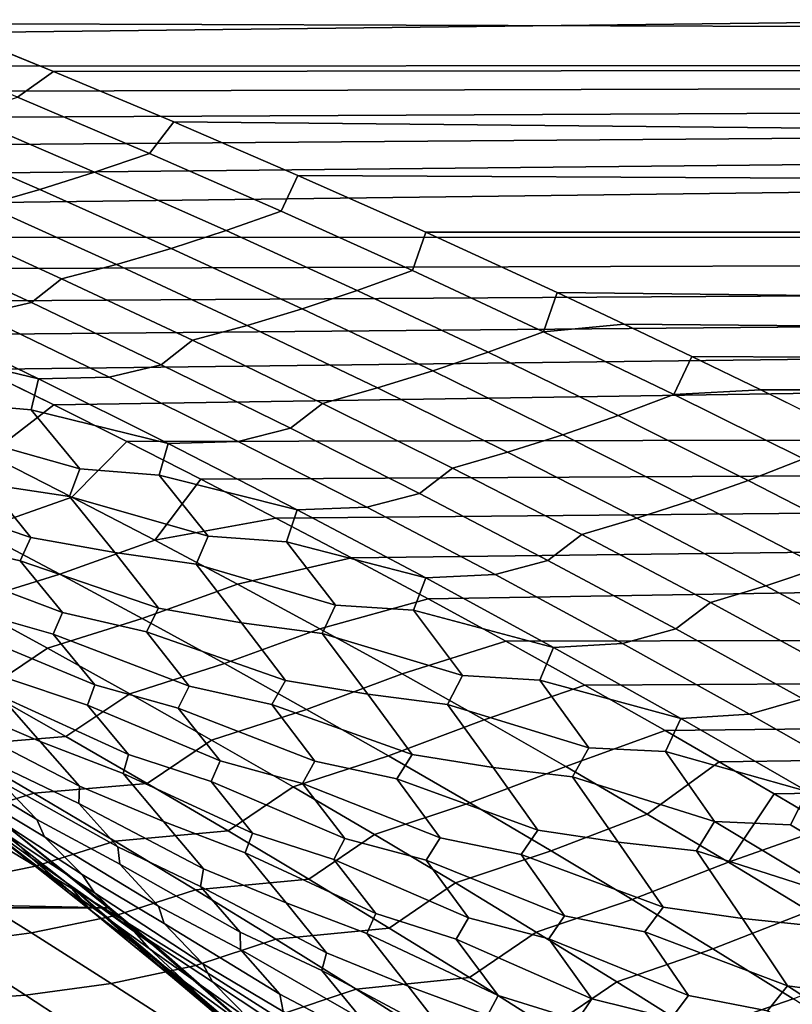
# Model space of a CAD drawing. Header units: metres. Extents: x -29 to 117, y -464 to 29.
# Tile 224 of 256: x 18.13 to 20.62, y 21.96 to 25.13. Entities that reach past the tile are written whole.
import ezdxf

# ---------------------------------------------------------------- set-up
doc = ezdxf.new("R2010")
doc.units = ezdxf.units.M
doc.layers.add('solid_24_501_056_XXX', color=7, linetype='CONTINUOUS')

msp = doc.modelspace()

# ---------------------------------------------------------------- linework, layer by layer
at = {"layer": 'solid_24_501_056_XXX'}
for points in [[(15.452981, 25.138714, 64.330658), (15.65083, 25.058046, 64.493774), (54.700001, 25.514399, 63.533234)], [(15.851177, 24.975187, 64.658592), (54.700001, 25.001925, 64.605705), (54.700001, 25.514399, 63.533234), (15.65083, 25.058046, 64.493774)], [(17.497597, 25.257584, 39.9147), (17.143003, 25.393959, 40.203949), (54.700001, 25.514399, 40.466766), (54.700001, 25.001925, 39.394295)], [(17.863119, 25.112967, 39.616989), (17.497597, 25.257584, 39.9147), (54.700001, 25.001925, 39.394295)], [(18.124485, 24.876471, 39.141613), (17.698368, 25.052034, 39.48708), (17.863119, 25.112967, 39.616989), (18.240049, 24.959383, 39.310272)], [(18.240049, 24.959383, 39.310272), (17.863119, 25.112967, 39.616989), (54.700001, 25.001925, 39.394295)], [(15.851177, 24.975187, 64.658592), (16.05414, 24.889996, 64.825294), (54.700001, 25.001925, 64.605705)], [(16.05414, 24.889996, 64.825294), (16.259838, 24.802319, 64.994034), (54.700001, 25.001925, 64.605705)], [(16.259838, 24.802319, 64.994034), (16.468388, 24.712, 65.164993), (54.700001, 25.001925, 64.605705)], [(16.468388, 24.712, 65.164993), (16.679907, 24.618874, 65.338333), (54.700001, 25.001925, 64.605705)], [(16.679907, 24.618874, 65.338333), (16.894476, 24.522814, 65.51413), (54.700001, 25.001925, 64.605705)], [(17.111801, 24.424105, 65.691719), (54.700001, 24.444395, 65.655457), (54.700001, 25.001925, 64.605705), (16.894476, 24.522814, 65.51413)], [(18.628004, 24.796877, 38.995583), (18.240049, 24.959383, 39.310272), (54.700001, 25.001925, 39.394295), (54.700001, 24.444395, 38.344543)], [(18.549522, 24.695675, 38.797737), (18.124485, 24.876471, 39.141613), (18.240049, 24.959383, 39.310272), (18.628004, 24.796877, 38.995583)], [(18.124485, 24.876471, 39.141613), (18.549522, 24.695675, 38.797737), (18.372736, 24.634642, 38.663017), (17.948088, 24.817102, 39.005638)], [(17.948088, 24.817102, 39.005638), (18.372736, 24.634642, 38.663017), (18.19619, 24.579161, 38.5256), (17.771933, 24.763323, 38.86705)], [(18.973381, 24.509613, 38.455471), (18.549522, 24.695675, 38.797737), (18.628004, 24.796877, 38.995583), (19.0273, 24.624624, 38.672291)], [(19.0273, 24.624624, 38.672291), (18.628004, 24.796877, 38.995583), (54.700001, 24.444395, 38.344543)], [(17.771933, 24.763323, 38.86705), (18.19619, 24.579161, 38.5256), (18.020018, 24.529274, 38.385586), (17.596148, 24.715174, 38.725945)], [(18.549522, 24.695675, 38.797737), (18.973381, 24.509613, 38.455471), (18.796177, 24.446949, 38.322052), (18.372736, 24.634642, 38.663017)], [(18.372736, 24.634642, 38.663017), (18.796177, 24.446949, 38.322052), (18.619215, 24.389801, 38.185863), (18.19619, 24.579161, 38.5256)], [(19.395966, 24.318253, 38.114822), (18.973381, 24.509613, 38.455471), (19.0273, 24.624624, 38.672291), (19.438404, 24.441566, 38.339481)], [(19.438404, 24.441566, 38.339481), (19.0273, 24.624624, 38.672291), (54.700001, 24.444395, 38.344543)], [(18.19619, 24.579161, 38.5256), (18.619215, 24.389801, 38.185863), (18.442625, 24.338209, 38.046997), (18.020018, 24.529274, 38.385586)], [(18.020018, 24.529274, 38.385586), (18.442625, 24.338209, 38.046997), (18.266533, 24.29221, 37.905556), (17.844337, 24.485018, 38.24308)], [(18.973381, 24.509613, 38.455471), (19.395966, 24.318253, 38.114822), (19.218315, 24.253994, 37.982761), (18.796177, 24.446949, 38.322052)], [(17.844337, 24.485018, 38.24308), (18.266533, 24.29221, 37.905556), (18.16927, 24.215124, 37.699329), (17.749863, 24.409689, 38.033821)], [(17.111801, 24.424105, 65.691719), (17.331863, 24.322691, 65.871078), (54.700001, 24.444395, 65.655457)], [(17.331863, 24.322691, 65.871078), (17.554764, 24.218386, 66.052391), (54.700001, 24.444395, 65.655457)], [(17.554764, 24.218386, 66.052391), (17.780596, 24.110994, 66.23587), (54.700001, 24.444395, 65.655457)], [(17.780596, 24.110994, 66.23587), (18.009459, 24.000311, 66.421692), (54.700001, 24.444395, 65.655457)], [(18.009459, 24.000311, 66.421692), (18.241447, 23.886126, 66.610031), (54.700001, 24.444395, 65.655457)], [(18.476662, 23.768221, 66.801071), (54.700001, 23.842815, 66.680603), (54.700001, 24.444395, 65.655457), (18.241447, 23.886126, 66.610031)], [(18.796177, 24.446949, 38.322052), (19.218315, 24.253994, 37.982761), (19.040911, 24.195211, 37.847851), (18.619215, 24.389801, 38.185863)], [(19.817177, 24.12155, 37.775833), (19.395966, 24.318253, 38.114822), (19.438404, 24.441566, 38.339481), (19.861113, 24.247597, 37.99807)], [(19.861113, 24.247597, 37.99807), (19.438404, 24.441566, 38.339481), (54.700001, 24.444395, 38.344543), (54.700001, 23.842815, 37.319397)], [(17.749863, 24.409689, 38.033821), (18.16927, 24.215124, 37.699329), (18.001995, 24.176498, 37.547237), (17.583231, 24.372854, 37.880619)], [(18.619215, 24.389801, 38.185863), (19.040911, 24.195211, 37.847851), (18.863878, 24.141947, 37.710182), (18.442625, 24.338209, 38.046997)], [(18.442625, 24.338209, 38.046997), (18.863878, 24.141947, 37.710182), (18.687344, 24.09424, 37.569866), (18.266533, 24.29221, 37.905556)], [(19.395966, 24.318253, 38.114822), (19.817177, 24.12155, 37.775833), (19.639057, 24.055735, 37.64518), (19.218315, 24.253994, 37.982761)], [(18.266533, 24.29221, 37.905556), (18.687344, 24.09424, 37.569866), (18.587265, 24.015471, 37.366703), (18.16927, 24.215124, 37.699329)], [(19.218315, 24.253994, 37.982761), (19.639057, 24.055735, 37.64518), (19.461184, 23.995356, 37.511597), (19.040911, 24.195211, 37.847851)], [(19.817177, 24.12155, 37.775833), (19.861113, 24.247597, 37.99807), (20.076813, 24.146385, 37.824242)], [(20.076813, 24.146385, 37.824242), (19.861113, 24.247597, 37.99807), (54.700001, 23.842815, 37.319397)], [(18.16927, 24.215124, 37.699329), (18.587265, 24.015471, 37.366703), (18.419321, 23.975086, 37.215771), (18.001995, 24.176498, 37.547237)], [(19.040911, 24.195211, 37.847851), (19.461184, 23.995356, 37.511597), (19.283682, 23.940453, 37.375183), (18.863878, 24.141947, 37.710182)], [(17.773888, 24.173077, 37.441883), (18.192429, 23.969803, 37.10989), (17.754993, 24.074739, 37.169167)], [(18.419321, 23.975086, 37.215771), (18.192429, 23.969803, 37.10989), (17.773888, 24.173077, 37.441883), (18.001995, 24.176498, 37.547237)], [(18.863878, 24.141947, 37.710182), (19.283682, 23.940453, 37.375183), (19.106682, 23.891069, 37.236034), (18.687344, 24.09424, 37.569866)], [(19.817177, 24.12155, 37.775833), (20.236925, 23.919462, 37.438545), (20.05831, 23.852129, 37.309349), (19.639057, 24.055735, 37.64518)], [(20.236925, 23.919462, 37.438545), (19.817177, 24.12155, 37.775833), (20.076813, 24.146385, 37.824242), (20.295509, 24.042116, 37.648113)], [(20.295509, 24.042116, 37.648113), (20.076813, 24.146385, 37.824242), (54.700001, 23.842815, 37.319397)], [(18.687344, 24.09424, 37.569866), (19.106682, 23.891069, 37.236034), (19.003757, 23.810696, 37.03598), (18.587265, 24.015471, 37.366703)], [(18.192429, 23.969803, 37.10989), (18.16839, 23.869848, 36.841999), (17.911375, 23.892414, 36.757145), (17.754993, 24.074739, 37.169167)], [(19.639057, 24.055735, 37.64518), (20.05831, 23.852129, 37.309349), (19.87994, 23.79019, 37.177147), (19.461184, 23.995356, 37.511597)], [(20.236925, 23.919462, 37.438545), (20.295509, 24.042116, 37.648113), (20.517279, 23.93461, 37.469536)], [(20.517279, 23.93461, 37.469536), (20.295509, 24.042116, 37.648113), (54.700001, 23.842815, 37.319397)], [(18.032284, 23.725685, 66.886757), (18.241447, 23.886126, 66.610031), (18.009459, 24.000311, 66.421692), (17.764318, 23.860022, 66.670486)], [(18.587265, 24.015471, 37.366703), (19.003757, 23.810696, 37.03598), (18.835119, 23.768587, 36.886261), (18.419321, 23.975086, 37.215771)], [(19.461184, 23.995356, 37.511597), (19.87994, 23.79019, 37.177147), (19.701946, 23.733686, 37.042034), (19.283682, 23.940453, 37.375183)], [(18.192429, 23.969803, 37.10989), (18.609421, 23.761438, 36.779907), (18.16839, 23.869848, 36.841999)], [(18.835119, 23.768587, 36.886261), (18.609421, 23.761438, 36.779907), (18.192429, 23.969803, 37.10989), (18.419321, 23.975086, 37.215771)], [(19.283682, 23.940453, 37.375183), (19.701946, 23.733686, 37.042034), (19.524452, 23.682661, 36.90411), (19.106682, 23.891069, 37.236034)], [(20.655113, 23.711946, 37.103004), (20.236925, 23.919462, 37.438545), (20.517279, 23.93461, 37.469536), (20.742193, 23.823673, 37.288353)], [(20.742193, 23.823673, 37.288353), (20.517279, 23.93461, 37.469536), (54.700001, 23.842815, 37.319397)], [(20.236925, 23.919462, 37.438545), (20.655113, 23.711946, 37.103004), (20.475979, 23.643135, 36.975315), (20.05831, 23.852129, 37.309349)], [(18.16839, 23.869848, 36.841999), (18.325415, 23.680534, 36.430515), (17.88311, 23.80509, 36.490646), (17.911375, 23.892414, 36.757145)], [(18.299633, 23.589106, 67.102242), (18.476662, 23.768221, 66.801071), (18.241447, 23.886126, 66.610031), (18.032284, 23.725685, 66.886757)], [(18.609421, 23.761438, 36.779907), (18.58021, 23.659985, 36.516869), (18.325415, 23.680534, 36.430515), (18.16839, 23.869848, 36.841999)], [(19.106682, 23.891069, 37.236034), (19.524452, 23.682661, 36.90411), (19.418661, 23.600761, 36.707203), (19.003757, 23.810696, 37.03598)], [(18.476662, 23.768221, 66.801071), (18.715015, 23.646585, 66.994629), (54.700001, 23.842815, 66.680603)], [(18.715015, 23.646585, 66.994629), (18.955971, 23.521799, 67.189636), (54.700001, 23.842815, 66.680603)], [(18.955971, 23.521799, 67.189636), (19.199743, 23.393576, 67.386375), (54.700001, 23.842815, 66.680603)], [(19.199743, 23.393576, 67.386375), (19.44663, 23.261524, 67.585297), (54.700001, 23.842815, 66.680603)], [(19.69693, 23.125229, 67.786827), (54.700001, 23.198271, 67.679291), (54.700001, 23.842815, 66.680603), (19.44663, 23.261524, 67.585297)], [(20.05831, 23.852129, 37.309349), (20.475979, 23.643135, 36.975315), (20.297089, 23.579674, 36.844543), (19.87994, 23.79019, 37.177147)], [(18.325415, 23.680534, 36.430515), (18.29217, 23.591713, 36.16856), (18.02742, 23.630981, 36.087822), (17.88311, 23.80509, 36.490646)], [(19.003757, 23.810696, 37.03598), (19.418661, 23.600761, 36.707203), (19.249304, 23.556967, 36.558743), (18.835119, 23.768587, 36.886261)], [(18.566338, 23.450274, 67.316917), (18.715015, 23.646585, 66.994629), (18.476662, 23.768221, 66.801071), (18.299633, 23.589106, 67.102242)], [(19.249304, 23.556967, 36.558743), (19.024771, 23.547951, 36.451981), (18.609421, 23.761438, 36.779907), (18.835119, 23.768587, 36.886261)], [(19.87994, 23.79019, 37.177147), (20.297089, 23.579674, 36.844543), (20.118578, 23.521606, 36.710785), (19.701946, 23.733686, 37.042034)], [(18.609421, 23.761438, 36.779907), (19.024771, 23.547951, 36.451981), (18.58021, 23.659985, 36.516869)], [(18.299633, 23.589106, 67.102242), (18.032284, 23.725685, 66.886757), (17.727823, 23.619726, 67.108681), (17.99464, 23.481478, 67.322624)], [(19.701946, 23.733686, 37.042034), (20.118578, 23.521606, 36.710785), (19.940567, 23.468977, 36.574135), (19.524452, 23.682661, 36.90411)], [(20.655113, 23.711946, 37.103004), (21.071651, 23.498959, 36.769253), (20.891972, 23.428713, 36.64312), (20.475979, 23.643135, 36.975315)], [(18.02742, 23.630981, 36.087822), (18.167362, 23.459061, 35.688553), (17.725534, 23.60854, 35.745354), (17.754433, 23.681786, 36.012764)], [(18.58021, 23.659985, 36.516869), (18.737766, 23.463629, 36.10603), (18.29217, 23.591713, 36.16856), (18.325415, 23.680534, 36.430515)], [(19.524452, 23.682661, 36.90411), (19.940567, 23.468977, 36.574135), (19.831882, 23.385633, 36.380413), (19.418661, 23.600761, 36.707203)], [(18.566338, 23.450274, 67.316917), (18.955971, 23.521799, 67.189636), (18.715015, 23.646585, 66.994629)], [(19.024771, 23.547951, 36.451981), (18.990366, 23.445116, 36.193821), (18.737766, 23.463629, 36.10603), (18.58021, 23.659985, 36.516869)], [(20.475979, 23.643135, 36.975315), (20.891972, 23.428713, 36.64312), (20.712538, 23.36377, 36.513828), (20.297089, 23.579674, 36.844543)], [(18.29217, 23.591713, 36.16856), (18.437393, 23.410519, 35.765945), (18.167362, 23.459061, 35.688553), (18.02742, 23.630981, 36.087822)], [(18.167362, 23.459061, 35.688553), (18.133463, 23.384396, 35.425495), (17.860188, 23.448967, 35.349571), (17.725534, 23.60854, 35.745354)], [(18.566338, 23.450274, 67.316917), (18.299633, 23.589106, 67.102242), (17.99464, 23.481478, 67.322624), (18.260794, 23.341005, 67.535728)], [(18.737766, 23.463629, 36.10603), (18.699522, 23.373423, 35.848644), (18.437393, 23.410519, 35.765945), (18.29217, 23.591713, 36.16856)], [(19.418661, 23.600761, 36.707203), (19.831882, 23.385633, 36.380413), (19.661783, 23.340189, 36.233257), (19.249304, 23.556967, 36.558743)], [(20.297089, 23.579674, 36.844543), (20.712538, 23.36377, 36.513828), (20.533484, 23.304178, 36.381474), (20.118578, 23.521606, 36.710785)], [(19.024771, 23.547951, 36.451981), (19.438391, 23.329308, 36.126148), (18.990366, 23.445116, 36.193821)], [(19.661783, 23.340189, 36.233257), (19.438391, 23.329308, 36.126148), (19.024771, 23.547951, 36.451981), (19.249304, 23.556967, 36.558743)], [(18.566338, 23.450274, 67.316917), (18.832369, 23.309174, 67.530792), (19.199743, 23.393576, 67.386375), (18.955971, 23.521799, 67.189636)], [(20.118578, 23.521606, 36.710785), (20.533484, 23.304178, 36.381474), (20.354933, 23.249981, 36.246147), (19.940567, 23.468977, 36.574135)], [(18.260794, 23.341005, 67.535728), (17.99464, 23.481478, 67.322624), (17.690886, 23.389402, 67.551605), (17.956488, 23.247211, 67.763275)], [(18.437393, 23.410519, 35.765945), (18.578442, 23.231323, 35.366688), (18.133463, 23.384396, 35.425495), (18.167362, 23.459061, 35.688553)], [(18.990366, 23.445116, 36.193821), (19.14834, 23.241669, 35.783733), (18.699522, 23.373423, 35.848644), (18.737766, 23.463629, 36.10603)], [(19.940567, 23.468977, 36.574135), (20.354933, 23.249981, 36.246147), (20.243334, 23.165276, 36.055645), (19.831882, 23.385633, 36.380413)], [(18.133463, 23.384396, 35.425495), (18.269423, 23.217489, 35.029438), (17.835657, 23.380638, 35.078659), (17.860188, 23.448967, 35.349571)], [(18.832369, 23.309174, 67.530792), (18.566338, 23.450274, 67.316917), (18.260794, 23.341005, 67.535728), (18.526253, 23.198299, 67.747986)], [(19.438391, 23.329308, 36.126148), (19.398773, 23.225216, 35.87289), (19.14834, 23.241669, 35.783733), (18.990366, 23.445116, 36.193821)], [(18.699522, 23.373423, 35.848644), (18.845547, 23.18508, 35.446346), (18.578442, 23.231323, 35.366688), (18.437393, 23.410519, 35.765945)], [(18.832369, 23.309174, 67.530792), (19.097698, 23.165798, 67.743835), (19.44663, 23.261524, 67.585297), (19.199743, 23.393576, 67.386375)], [(18.269423, 23.217489, 35.029438), (18.239674, 23.147886, 34.762924), (17.968063, 23.225504, 34.685169), (17.835657, 23.380638, 35.078659)], [(18.578442, 23.231323, 35.366688), (18.539528, 23.155348, 35.108002), (18.269423, 23.217489, 35.029438), (18.133463, 23.384396, 35.425495)], [(19.14834, 23.241669, 35.783733), (19.10508, 23.15019, 35.530933), (18.845547, 23.18508, 35.446346), (18.699522, 23.373423, 35.848644)], [(19.831882, 23.385633, 36.380413), (20.243334, 23.165276, 36.055645), (20.072468, 23.118223, 35.909851), (19.661783, 23.340189, 36.233257)], [(20.712538, 23.36377, 36.513828), (21.126194, 23.142435, 36.185047), (20.946571, 23.08136, 36.054146), (20.533484, 23.304178, 36.381474)], [(18.526253, 23.198299, 67.747986), (18.260794, 23.341005, 67.535728), (17.956488, 23.247211, 67.763275), (18.221378, 23.102814, 67.97406)], [(19.438391, 23.329308, 36.126148), (19.850191, 23.105476, 35.802452), (19.398773, 23.225216, 35.87289)], [(20.072468, 23.118223, 35.909851), (19.850191, 23.105476, 35.802452), (19.438391, 23.329308, 36.126148), (19.661783, 23.340189, 36.233257)], [(19.097698, 23.165798, 67.743835), (18.832369, 23.309174, 67.530792), (18.526253, 23.198299, 67.747986), (18.790993, 23.053345, 67.959381)], [(20.533484, 23.304178, 36.381474), (20.946571, 23.08136, 36.054146), (20.767456, 23.025635, 35.920193), (20.354933, 23.249981, 36.246147)], [(19.097698, 23.165798, 67.743835), (19.362301, 23.020132, 67.956055), (19.69693, 23.125229, 67.786827), (19.44663, 23.261524, 67.585297)], [(18.018276, 22.966995, 68.287621), (18.221378, 23.102814, 67.97406), (17.956488, 23.247211, 67.763275), (17.755335, 23.113384, 68.079384)], [(18.845547, 23.18508, 35.446346), (18.987583, 22.998543, 35.047215), (18.539528, 23.155348, 35.108002), (18.578442, 23.231323, 35.366688)], [(19.398773, 23.225216, 35.87289), (19.557053, 23.014622, 35.463657), (19.10508, 23.15019, 35.530933), (19.14834, 23.241669, 35.783733)], [(20.354933, 23.249981, 36.246147), (20.767456, 23.025635, 35.920193), (20.652925, 22.939655, 35.732948), (20.243334, 23.165276, 36.055645)], [(18.239674, 23.147886, 34.762924), (18.373444, 22.985283, 34.369015), (17.94977, 23.160984, 34.409756), (17.968063, 23.225504, 34.685169)], [(18.790993, 23.053345, 67.959381), (18.526253, 23.198299, 67.747986), (18.221378, 23.102814, 67.97406), (18.485531, 22.9562, 68.183952)], [(18.539528, 23.155348, 35.108002), (18.67668, 22.981035, 34.711784), (18.239674, 23.147886, 34.762924), (18.269423, 23.217489, 35.029438)], [(19.850191, 23.105476, 35.802452), (19.805346, 23.00025, 35.554111), (19.557053, 23.014622, 35.463657), (19.398773, 23.225216, 35.87289)], [(19.69693, 23.125229, 67.786827), (19.950935, 22.984259, 67.991371), (54.700001, 23.198271, 67.679291)], [(19.950935, 22.984259, 67.991371), (20.208948, 22.838167, 68.199326), (54.700001, 23.198271, 67.679291)], [(20.208948, 22.838167, 68.199326), (20.383327, 22.737696, 68.34005), (54.700001, 23.198271, 67.679291)], [(20.383327, 22.737696, 68.34005), (20.559736, 22.6346, 68.482567), (54.700001, 23.198271, 67.679291)], [(20.559736, 22.6346, 68.482567), (20.738693, 22.528807, 68.626869), (54.700001, 23.198271, 67.679291)], [(19.362301, 23.020132, 67.956055), (19.097698, 23.165798, 67.743835), (18.790993, 23.053345, 67.959381), (19.054983, 22.906136, 68.169914)], [(19.10508, 23.15019, 35.530933), (19.251793, 22.954641, 35.129059), (18.987583, 22.998543, 35.047215), (18.845547, 23.18508, 35.446346)], [(20.243334, 23.165276, 36.055645), (20.652925, 22.939655, 35.732948), (20.481268, 22.891035, 35.588558), (20.072468, 23.118223, 35.909851)], [(18.373444, 22.985283, 34.369015), (18.349655, 22.919662, 34.098103), (18.080374, 23.010254, 34.018566), (17.94977, 23.160984, 34.409756)], [(18.67668, 22.981035, 34.711784), (18.641701, 22.910275, 34.449688), (18.373444, 22.985283, 34.369015), (18.239674, 23.147886, 34.762924)], [(18.987583, 22.998543, 35.047215), (18.94364, 22.921371, 34.792915), (18.67668, 22.981035, 34.711784), (18.539528, 23.155348, 35.108002)], [(19.557053, 23.014622, 35.463657), (19.508759, 22.921991, 35.215462), (19.251793, 22.954641, 35.129059), (19.10508, 23.15019, 35.530933)], [(18.280455, 22.818434, 68.494934), (18.485531, 22.9562, 68.183952), (18.221378, 23.102814, 67.97406), (18.018276, 22.966995, 68.287621)], [(19.362301, 23.020132, 67.956055), (19.626143, 22.872166, 68.167427), (19.950935, 22.984259, 67.991371), (19.69693, 23.125229, 67.786827)], [(19.850191, 23.105476, 35.802452), (20.26008, 22.876423, 35.480934), (19.805346, 23.00025, 35.554111)], [(20.481268, 22.891035, 35.588558), (20.26008, 22.876423, 35.480934), (19.850191, 23.105476, 35.802452), (20.072468, 23.118223, 35.909851)], [(18.359173, 22.259451, 29.449526), (18.286116, 22.345129, 27.139278), (17.336634, 23.089563, 27.139278), (18.112242, 22.456606, 29.780212)], [(18.595812, 22.122517, 20), (17.649778, 22.88439, 20), (17.336634, 23.089563, 27.139278), (18.286116, 22.345129, 27.139278)], [(18.068741, 22.949169, 33.738785), (18.197506, 22.803085, 33.350281), (17.923267, 22.919613, 33.276318), (17.798183, 23.055872, 33.66148)], [(19.054983, 22.906136, 68.169914), (18.790993, 23.053345, 67.959381), (18.485531, 22.9562, 68.183952), (18.748915, 22.807358, 68.392937)], [(18.42173, 22.267677, -99.5), (-18.42173, 22.267677, -99.5), (-17.472929, 23.019703, -99.5)], [(18.42173, 22.267677, -99.5), (-17.472929, 23.019703, -99.5), (17.472929, 23.019703, -99.5)], [(17.472929, 23.019703, -99.5), (17.649778, 22.88439, 20), (18.595812, 22.122517, 20), (18.42173, 22.267677, -99.5)], [(18.349655, 22.919662, 34.098103), (18.481686, 22.761312, 33.706337), (18.068741, 22.949169, 33.738785), (18.080374, 23.010254, 34.018566)], [(19.626143, 22.872166, 68.167427), (19.362301, 23.020132, 67.956055), (19.054983, 22.906136, 68.169914), (19.318197, 22.756655, 68.379562)], [(19.805346, 23.00025, 35.554111), (19.96381, 22.782459, 35.145844), (19.508759, 22.921991, 35.215462), (19.557053, 23.014622, 35.463657)], [(18.641701, 22.910275, 34.449688), (18.776714, 22.740126, 34.055473), (18.349655, 22.919662, 34.098103), (18.373444, 22.985283, 34.369015)], [(18.94364, 22.921371, 34.792915), (19.081865, 22.739582, 34.396652), (18.641701, 22.910275, 34.449688), (18.67668, 22.981035, 34.711784)], [(19.251793, 22.954641, 35.129059), (19.394699, 22.760695, 34.730167), (18.94364, 22.921371, 34.792915), (18.987583, 22.998543, 35.047215)], [(19.626143, 22.872166, 68.167427), (19.8892, 22.721884, 68.377945), (20.208948, 22.838167, 68.199326), (19.950935, 22.984259, 67.991371)], [(20.26008, 22.876423, 35.480934), (20.209991, 22.770191, 35.23753), (19.96381, 22.782459, 35.145844), (19.805346, 23.00025, 35.554111)], [(17.652281, 22.939278, 68.478096), (17.914787, 22.789038, 68.68499), (18.280455, 22.818434, 68.494934), (18.018276, 22.966995, 68.287621)], [(18.481686, 22.761312, 33.706337), (18.464273, 22.699326, 33.43116), (18.197506, 22.803085, 33.350281), (18.068741, 22.949169, 33.738785)], [(18.541842, 22.667688, 68.701302), (18.748915, 22.807358, 68.392937), (18.485531, 22.9562, 68.183952), (18.280455, 22.818434, 68.494934)], [(19.508759, 22.921991, 35.215462), (19.656042, 22.719175, 34.814121), (19.394699, 22.760695, 34.730167), (19.251793, 22.954641, 35.129059)], [(18.197506, 22.803085, 33.350281), (18.324474, 22.658836, 32.963993), (17.926514, 22.864252, 32.987072), (17.923267, 22.919613, 33.276318)], [(18.776714, 22.740126, 34.055473), (18.747425, 22.673523, 33.789062), (18.481686, 22.761312, 33.706337), (18.349655, 22.919662, 34.098103)], [(19.394699, 22.760695, 34.730167), (19.345716, 22.682442, 34.480267), (19.081865, 22.739582, 34.396652), (18.94364, 22.921371, 34.792915)], [(19.96381, 22.782459, 35.145844), (19.910473, 22.688795, 34.902271), (19.656042, 22.719175, 34.814121), (19.508759, 22.921991, 35.215462)], [(20.652925, 22.939655, 35.732948), (21.060562, 22.708733, 35.412357), (20.888094, 22.658588, 35.269421), (20.481268, 22.891035, 35.588558)], [(19.081865, 22.739582, 34.396652), (19.041649, 22.667776, 34.138977), (18.776714, 22.740126, 34.055473), (18.641701, 22.910275, 34.449688)], [(19.318197, 22.756655, 68.379562), (19.054983, 22.906136, 68.169914), (18.748915, 22.807358, 68.392937), (19.011503, 22.656279, 68.601006)], [(20.888094, 22.658588, 35.269421), (20.667967, 22.642117, 35.161629), (20.26008, 22.876423, 35.480934), (20.481268, 22.891035, 35.588558)], [(18.324474, 22.658836, 32.963993), (18.321457, 22.602783, 32.679565), (18.050171, 22.732901, 32.6049), (17.926514, 22.864252, 32.987072)], [(19.8892, 22.721884, 68.377945), (19.626143, 22.872166, 68.167427), (19.318197, 22.756655, 68.379562), (19.580608, 22.604895, 68.588326)], [(20.26008, 22.876423, 35.480934), (20.667967, 22.642117, 35.161629), (20.209991, 22.770191, 35.23753)], [(18.063774, 22.678123, 32.309612), (18.186152, 22.551777, 31.930687), (17.823965, 22.769873, 31.931644), (17.791149, 22.825424, 32.239216)], [(17.914787, 22.789038, 68.68499), (18.176487, 22.636631, 68.890907), (18.541842, 22.667688, 68.701302), (18.280455, 22.818434, 68.494934)], [(19.8892, 22.721884, 68.377945), (20.151442, 22.569277, 68.587601), (20.383327, 22.737696, 68.34005), (20.208948, 22.838167, 68.199326)], [(17.9224, 22.557806, 69.17334), (18.176487, 22.636631, 68.890907), (17.914787, 22.789038, 68.68499), (17.661938, 22.712145, 68.969093)], [(18.464273, 22.699326, 33.43116), (18.594557, 22.545454, 33.041897), (18.324474, 22.658836, 32.963993), (18.197506, 22.803085, 33.350281)], [(18.802414, 22.51475, 68.906731), (19.011503, 22.656279, 68.601006), (18.748915, 22.807358, 68.392937), (18.541842, 22.667688, 68.701302)], [(18.186152, 22.551777, 31.930687), (18.211771, 22.496008, 31.628487), (17.942669, 22.657221, 31.558247), (17.823965, 22.769873, 31.931644)], [(18.747425, 22.673523, 33.789062), (18.880762, 22.507475, 33.396839), (18.464273, 22.699326, 33.43116), (18.481686, 22.761312, 33.706337)], [(19.580608, 22.604895, 68.588326), (19.318197, 22.756655, 68.379562), (19.011503, 22.656279, 68.601006), (19.273268, 22.502951, 68.808151)], [(19.656042, 22.719175, 34.814121), (19.7997, 22.517756, 34.415581), (19.345716, 22.682442, 34.480267), (19.394699, 22.760695, 34.730167)], [(20.209991, 22.770191, 35.23753), (20.368525, 22.545153, 34.83033), (19.910473, 22.688795, 34.902271), (19.96381, 22.782459, 35.145844)], [(20.667967, 22.642117, 35.161629), (20.612625, 22.535007, 34.92318), (20.368525, 22.545153, 34.83033), (20.209991, 22.770191, 35.23753)], [(18.321457, 22.602783, 32.679565), (18.44713, 22.463232, 32.296051), (18.063774, 22.678123, 32.309612), (18.050171, 22.732901, 32.6049)], [(19.041649, 22.667776, 34.138977), (19.177786, 22.490009, 33.744576), (18.747425, 22.673523, 33.789062), (18.776714, 22.740126, 34.055473)], [(19.345716, 22.682442, 34.480267), (19.484894, 22.493107, 34.084076), (19.041649, 22.667776, 34.138977), (19.081865, 22.739582, 34.396652)], [(20.151442, 22.569277, 68.587601), (19.8892, 22.721884, 68.377945), (19.580608, 22.604895, 68.588326), (19.842184, 22.450844, 68.796188)], [(20.412836, 22.414331, 68.796379), (20.559736, 22.6346, 68.482567), (20.383327, 22.737696, 68.34005), (20.151442, 22.569277, 68.587601)], [(18.107487, 22.491102, 30.87295), (18.171612, 22.426394, 30.547194), (17.906044, 22.619135, 30.483227), (17.79228, 22.7122, 30.84585)], [(18.880762, 22.507475, 33.396839), (18.857569, 22.444702, 33.126266), (18.594557, 22.545454, 33.041897), (18.464273, 22.699326, 33.43116)], [(19.910473, 22.688795, 34.902271), (20.058207, 22.478655, 34.501572), (19.7997, 22.517756, 34.415581), (19.656042, 22.719175, 34.814121)], [(18.44713, 22.463232, 32.296051), (18.45405, 22.408043, 32.005806), (18.186152, 22.551777, 31.930687), (18.063774, 22.678123, 32.309612)], [(18.176487, 22.636631, 68.890907), (18.437353, 22.48205, 69.09584), (18.802414, 22.51475, 68.906731), (18.541842, 22.667688, 68.701302)], [(18.594557, 22.545454, 33.041897), (18.723278, 22.39312, 32.654613), (18.321457, 22.602783, 32.679565), (18.324474, 22.658836, 32.963993)], [(19.177786, 22.490009, 33.744576), (19.142994, 22.422543, 33.48267), (18.880762, 22.507475, 33.396839), (18.747425, 22.673523, 33.789062)], [(19.484894, 22.493107, 34.084076), (19.439434, 22.420376, 33.83083), (19.177786, 22.490009, 33.744576), (19.041649, 22.667776, 34.138977)], [(19.7997, 22.517756, 34.415581), (19.745668, 22.438538, 34.170094), (19.484894, 22.493107, 34.084076), (19.345716, 22.682442, 34.480267)], [(20.368525, 22.545153, 34.83033), (20.310135, 22.450575, 34.591393), (20.058207, 22.478655, 34.501572), (19.910473, 22.688795, 34.902271)], [(18.182009, 22.401323, 69.376572), (18.437353, 22.48205, 69.09584), (18.176487, 22.636631, 68.890907), (17.9224, 22.557806, 69.17334)], [(18.211771, 22.496008, 31.628487), (18.33296, 22.374777, 31.253098), (17.989998, 22.598333, 31.242294), (17.942669, 22.657221, 31.558247)], [(19.06214, 22.359606, 69.111198), (19.273268, 22.502951, 68.808151), (19.011503, 22.656279, 68.601006), (18.802414, 22.51475, 68.906731)], [(20.412836, 22.414331, 68.796379), (20.738693, 22.528807, 68.626869), (20.559736, 22.6346, 68.482567)], [(20.667967, 22.642117, 35.161629), (21.073759, 22.402525, 34.844578), (21.013157, 22.294666, 34.611095), (20.612625, 22.535007, 34.92318)], [(18.171612, 22.426394, 30.547194), (18.288408, 22.32431, 30.18187), (17.999832, 22.5438, 30.138327), (17.906044, 22.619135, 30.483227)], [(18.33296, 22.374777, 31.253098), (18.37249, 22.316072, 30.942907), (18.107487, 22.491102, 30.87295), (17.989998, 22.598333, 31.242294)], [(18.723278, 22.39312, 32.654613), (18.714006, 22.336504, 32.374989), (18.44713, 22.463232, 32.296051), (18.321457, 22.602783, 32.679565)], [(19.842184, 22.450844, 68.796188), (19.580608, 22.604895, 68.588326), (19.273268, 22.502951, 68.808151), (19.534182, 22.347364, 69.014366)], [(20.412836, 22.414331, 68.796379), (20.151442, 22.569277, 68.587601), (19.842184, 22.450844, 68.796188), (20.102896, 22.294489, 69.003136)], [(17.911882, 22.346975, 69.65004), (18.182009, 22.401323, 69.376572), (17.9224, 22.557806, 69.17334), (17.653257, 22.505392, 69.448128)], [(18.288408, 22.32431, 30.18187), (18.372726, 22.250103, 29.843992), (18.097296, 22.468393, 29.800261), (17.999832, 22.5438, 30.138327)], [(18.45405, 22.408043, 32.005806), (18.578596, 22.273262, 31.625294), (18.211771, 22.496008, 31.628487), (18.186152, 22.551777, 31.930687)], [(18.857569, 22.444702, 33.126266), (18.989246, 22.282961, 32.736359), (18.723278, 22.39312, 32.654613), (18.594557, 22.545454, 33.041897)], [(20.368525, 22.545153, 34.83033), (20.771105, 22.302673, 34.517151), (20.310135, 22.450575, 34.591393)], [(21.013157, 22.294666, 34.611095), (20.771105, 22.302673, 34.517151), (20.368525, 22.545153, 34.83033), (20.612625, 22.535007, 34.92318)], [(18.437353, 22.48205, 69.09584), (18.697359, 22.325283, 69.299774), (19.06214, 22.359606, 69.111198), (18.802414, 22.51475, 68.906731)], [(19.142994, 22.422543, 33.48267), (19.277514, 22.248718, 33.090103), (18.857569, 22.444702, 33.126266), (18.880762, 22.507475, 33.396839)], [(19.320992, 22.202248, 69.314705), (19.534182, 22.347364, 69.014366), (19.273268, 22.502951, 68.808151), (19.06214, 22.359606, 69.111198)], [(20.058207, 22.478655, 34.501572), (20.202492, 22.269699, 34.103497), (19.745668, 22.438538, 34.170094), (19.7997, 22.517756, 34.415581)], [(20.412836, 22.414331, 68.796379), (20.673357, 22.257034, 69.004257), (20.920137, 22.420368, 68.772804), (20.738693, 22.528807, 68.626869)], [(18.372726, 22.250103, 29.843992), (18.112242, 22.456606, 29.780212), (18.097296, 22.468393, 29.800261)], [(18.37249, 22.316072, 30.942907), (18.492661, 22.199986, 30.571299), (18.171612, 22.426394, 30.547194), (18.107487, 22.491102, 30.87295)], [(18.440737, 22.242689, 69.578773), (18.697359, 22.325283, 69.299774), (18.437353, 22.48205, 69.09584), (18.182009, 22.401323, 69.376572)], [(18.578596, 22.273262, 31.625294), (18.597036, 22.217419, 31.328432), (18.33296, 22.374777, 31.253098), (18.211771, 22.496008, 31.628487)], [(19.439434, 22.420376, 33.83083), (19.576569, 22.234915, 33.436356), (19.142994, 22.422543, 33.48267), (19.177786, 22.490009, 33.744576)], [(19.745668, 22.438538, 34.170094), (19.885674, 22.241587, 33.774086), (19.439434, 22.420376, 33.83083), (19.484894, 22.493107, 34.084076)], [(20.310135, 22.450575, 34.591393), (20.4582, 22.233055, 34.191444), (20.202492, 22.269699, 34.103497), (20.058207, 22.478655, 34.501572)], [(18.372726, 22.250103, 29.843992), (18.488655, 22.153362, 29.483213), (18.359173, 22.259451, 29.449526), (18.112242, 22.456606, 29.780212)], [(18.714006, 22.336504, 32.374989), (18.84156, 22.188654, 31.990259), (18.45405, 22.408043, 32.005806), (18.44713, 22.463232, 32.296051)], [(19.277514, 22.248718, 33.090103), (19.248541, 22.185286, 32.824131), (18.989246, 22.282961, 32.736359), (18.857569, 22.444702, 33.126266)], [(20.102896, 22.294489, 69.003136), (19.842184, 22.450844, 68.796188), (19.534182, 22.347364, 69.014366), (19.794212, 22.189507, 69.219627)], [(20.202492, 22.269699, 34.103497), (20.143408, 22.189632, 33.862427), (19.885674, 22.241587, 33.774086), (19.745668, 22.438538, 34.170094)], [(20.771105, 22.302673, 34.517151), (20.707655, 22.207306, 34.282867), (20.4582, 22.233055, 34.191444), (20.310135, 22.450575, 34.591393)], [(18.492661, 22.199986, 30.571299), (18.548267, 22.13596, 30.251822), (18.288408, 22.32431, 30.18187), (18.171612, 22.426394, 30.547194)], [(18.84156, 22.188654, 31.990259), (18.84181, 22.13319, 31.705036), (18.578596, 22.273262, 31.625294), (18.45405, 22.408043, 32.005806)], [(19.576569, 22.234915, 33.436356), (19.536276, 22.166706, 33.178955), (19.277514, 22.248718, 33.090103), (19.142994, 22.422543, 33.48267)], [(19.885674, 22.241587, 33.774086), (19.834967, 22.168047, 33.525276), (19.576569, 22.234915, 33.436356), (19.439434, 22.420376, 33.83083)], [(20.673357, 22.257034, 69.004257), (20.412836, 22.414331, 68.796379), (20.102896, 22.294489, 69.003136), (20.362715, 22.135817, 69.209152)], [(18.169609, 22.186438, 69.850891), (18.440737, 22.242689, 69.578773), (18.182009, 22.401323, 69.376572), (17.911882, 22.346975, 69.65004)], [(18.597036, 22.217419, 31.328432), (18.720566, 22.087496, 30.951202), (18.37249, 22.316072, 30.942907), (18.33296, 22.374777, 31.253098)], [(18.989246, 22.282961, 32.736359), (19.119591, 22.122454, 32.348206), (18.714006, 22.336504, 32.374989), (18.723278, 22.39312, 32.654613)], [(17.894562, 22.150766, 70.12352), (18.169609, 22.186438, 69.850891), (17.911882, 22.346975, 69.65004), (17.637705, 22.313265, 69.923759)], [(19.427298, 21.351068, 28.019846), (19.203669, 21.561678, 27.139278), (18.286116, 22.345129, 27.139278), (19.157946, 21.588989, 28.380697)], [(19.508995, 21.321564, 20), (18.595812, 22.122517, 20), (18.286116, 22.345129, 27.139278), (19.203669, 21.561678, 27.139278)], [(19.080748, 21.656046, 28.484138), (19.157946, 21.588989, 28.380697), (18.286116, 22.345129, 27.139278)], [(18.889606, 21.819952, 28.740202), (19.080748, 21.656046, 28.484138), (18.286116, 22.345129, 27.139278)], [(18.623102, 22.043539, 29.09688), (18.889606, 21.819952, 28.740202), (18.286116, 22.345129, 27.139278)], [(18.598415, 22.063965, 29.129889), (18.623102, 22.043539, 29.09688), (18.286116, 22.345129, 27.139278)], [(18.359173, 22.259451, 29.449526), (18.598415, 22.063965, 29.129889), (18.286116, 22.345129, 27.139278)], [(18.697359, 22.325283, 69.299774), (18.956476, 22.166319, 69.502708), (19.320992, 22.202248, 69.314705), (19.06214, 22.359606, 69.111198)], [(19.578941, 22.042667, 69.517227), (19.794212, 22.189507, 69.219627), (19.534182, 22.347364, 69.014366), (19.320992, 22.202248, 69.314705)], [(18.548267, 22.13596, 30.251822), (18.667942, 22.024731, 29.883974), (18.372726, 22.250103, 29.843992), (18.288408, 22.32431, 30.18187)], [(18.720566, 22.087496, 30.951202), (18.752323, 22.029131, 30.646746), (18.492661, 22.199986, 30.571299), (18.37249, 22.316072, 30.942907)], [(18.698557, 22.081894, 69.779938), (18.956476, 22.166319, 69.502708), (18.697359, 22.325283, 69.299774), (18.440737, 22.242689, 69.578773)], [(19.119591, 22.122454, 32.348206), (19.104073, 22.065405, 32.073368), (18.84156, 22.188654, 31.990259), (18.714006, 22.336504, 32.374989)], [(19.248541, 22.185286, 32.824131), (19.381485, 22.015593, 32.433701), (19.119591, 22.122454, 32.348206), (18.989246, 22.282961, 32.736359)], [(20.362715, 22.135817, 69.209152), (20.102896, 22.294489, 69.003136), (19.794212, 22.189507, 69.219627), (20.053333, 22.029366, 69.423927)], [(19.337824, 21.476927, -99.5), (-19.337824, 21.476927, -99.5), (-18.42173, 22.267677, -99.5)], [(19.337824, 21.476927, -99.5), (-18.42173, 22.267677, -99.5), (18.42173, 22.267677, -99.5)], [(18.488655, 22.153362, 29.483213), (18.598415, 22.063965, 29.129889), (18.359173, 22.259451, 29.449526)], [(18.667942, 22.024731, 29.883974), (18.742834, 21.951839, 29.553057), (18.488655, 22.153362, 29.483213), (18.372726, 22.250103, 29.843992)], [(18.42173, 22.267677, -99.5), (18.595812, 22.122517, 20), (19.508995, 21.321564, 20), (19.337824, 21.476927, -99.5)], [(18.84181, 22.13319, 31.705036), (18.968386, 21.98987, 31.32308), (18.597036, 22.217419, 31.328432), (18.578596, 22.273262, 31.625294)], [(19.536276, 22.166706, 33.178955), (19.671848, 21.985029, 32.786163), (19.248541, 22.185286, 32.824131), (19.277514, 22.248718, 33.090103)], [(20.4582, 22.233055, 34.191444), (20.602983, 22.016499, 33.793941), (20.143408, 22.189632, 33.862427), (20.202492, 22.269699, 34.103497)], [(20.932972, 22.097372, 69.211227), (20.673357, 22.257034, 69.004257), (20.362715, 22.135817, 69.209152), (20.621611, 21.974815, 69.414223)], [(18.426411, 22.023766, 70.050667), (18.698557, 22.081894, 69.779938), (18.440737, 22.242689, 69.578773), (18.169609, 22.186438, 69.850891)], [(18.968386, 21.98987, 31.32308), (18.979664, 21.934099, 31.031534), (18.720566, 22.087496, 30.951202), (18.597036, 22.217419, 31.328432)], [(19.834967, 22.168047, 33.525276), (19.972975, 21.974823, 33.130844), (19.536276, 22.166706, 33.178955), (19.576569, 22.234915, 33.436356)], [(20.143408, 22.189632, 33.862427), (20.284115, 21.985001, 33.466717), (19.834967, 22.168047, 33.525276), (19.885674, 22.241587, 33.774086)], [(20.707655, 22.207306, 34.282867), (20.855928, 21.982347, 33.883774), (20.602983, 22.016499, 33.793941), (20.4582, 22.233055, 34.191444)], [(18.150475, 21.986164, 70.322166), (18.426411, 22.023766, 70.050667), (18.169609, 22.186438, 69.850891), (17.894562, 22.150766, 70.12352)], [(18.752323, 22.029131, 30.646746), (18.875027, 21.904074, 30.273045), (18.548267, 22.13596, 30.251822), (18.492661, 22.199986, 30.571299)], [(19.104073, 22.065405, 32.073368), (19.23337, 21.909157, 31.687565), (18.84181, 22.13319, 31.705036), (18.84156, 22.188654, 31.990259)], [(18.956476, 22.166319, 69.502708), (19.214676, 22.005154, 69.70462), (19.578941, 22.042667, 69.517227), (19.320992, 22.202248, 69.314705)], [(19.671848, 21.985029, 32.786163), (19.637102, 21.921061, 32.524784), (19.381485, 22.015593, 32.433701), (19.248541, 22.185286, 32.824131)], [(19.83596, 21.88085, 69.71875), (20.053333, 22.029366, 69.423927), (19.794212, 22.189507, 69.219627), (19.578941, 22.042667, 69.517227)], [(20.602983, 22.016499, 33.793941), (20.538843, 21.935705, 33.557304), (20.284115, 21.985001, 33.466717), (20.143408, 22.189632, 33.862427)], [(18.742834, 21.951839, 29.553057), (18.861866, 21.845642, 29.189468), (18.598415, 22.063965, 29.129889), (18.488655, 22.153362, 29.483213)], [(18.955441, 21.918928, 69.980049), (19.214676, 22.005154, 69.70462), (18.956476, 22.166319, 69.502708), (18.698557, 22.081894, 69.779938)], [(19.972975, 21.974823, 33.130844), (19.927179, 21.905994, 32.877953), (19.671848, 21.985029, 32.786163), (19.536276, 22.166706, 33.178955)], [(20.284115, 21.985001, 33.466717), (20.228159, 21.910774, 33.222347), (19.972975, 21.974823, 33.130844), (19.834967, 22.168047, 33.525276)], [(17.87536, 21.966728, 70.597069), (18.150475, 21.986164, 70.322166), (17.894562, 22.150766, 70.12352), (17.62026, 22.133326, 70.399338)], [(18.875027, 21.904074, 30.273045), (18.922148, 21.840897, 29.959803), (18.667942, 22.024731, 29.883974), (18.548267, 22.13596, 30.251822)], [(19.23337, 21.909157, 31.687565), (19.226963, 21.853558, 31.407349), (18.968386, 21.98987, 31.32308), (18.84181, 22.13319, 31.705036)], [(19.381485, 22.015593, 32.433701), (19.513313, 21.846819, 32.044815), (19.104073, 22.065405, 32.073368), (19.119591, 22.122454, 32.348206)], [(20.621611, 21.974815, 69.414223), (20.362715, 22.135817, 69.209152), (20.053333, 22.029366, 69.423927), (20.311512, 21.866932, 69.627243)], [(18.682259, 21.858955, 70.249359), (18.955441, 21.918928, 69.980049), (18.698557, 22.081894, 69.779938), (18.426411, 22.023766, 70.050667)], [(18.861866, 21.845642, 29.189468), (18.975477, 21.746054, 28.832144), (18.623102, 22.043539, 29.09688), (18.598415, 22.063965, 29.129889)], [(18.979664, 21.934099, 31.031534), (19.105387, 21.795376, 30.652634), (18.752323, 22.029131, 30.646746), (18.720566, 22.087496, 30.951202)], [(19.513313, 21.846819, 32.044815), (19.491558, 21.789471, 31.774757), (19.23337, 21.909157, 31.687565), (19.104073, 22.065405, 32.073368)], [(18.975477, 21.746054, 28.832144), (18.889606, 21.819952, 28.740202), (18.623102, 22.043539, 29.09688)], [(18.922148, 21.840897, 29.959803), (19.044546, 21.720402, 29.589605), (18.742834, 21.951839, 29.553057), (18.667942, 22.024731, 29.883974)], [(19.105387, 21.795376, 30.652634), (19.129398, 21.737509, 30.353878), (18.875027, 21.904074, 30.273045), (18.752323, 22.029131, 30.646746)], [(19.214676, 22.005154, 69.70462), (19.471928, 21.841772, 69.905502), (19.83596, 21.88085, 69.71875), (19.578941, 22.042667, 69.517227)], [(20.09202, 21.716785, 69.919258), (20.311512, 21.866932, 69.627243), (20.053333, 22.029366, 69.423927), (19.83596, 21.88085, 69.71875)], [(18.405418, 21.819447, 70.519699), (18.682259, 21.858955, 70.249359), (18.426411, 22.023766, 70.050667), (18.150475, 21.986164, 70.322166)], [(19.211359, 21.753784, 70.179092), (19.471928, 21.841772, 69.905502), (19.214676, 22.005154, 69.70462), (18.955441, 21.918928, 69.980049)], [(19.637102, 21.921061, 32.524784), (19.771177, 21.743334, 32.133972), (19.513313, 21.846819, 32.044815), (19.381485, 22.015593, 32.433701)], [(20.602983, 22.016499, 33.793941), (21.001078, 21.758127, 33.486969), (20.931877, 21.676733, 33.254776), (20.538843, 21.935705, 33.557304)], [(20.855928, 21.982347, 33.883774), (21.001078, 21.758127, 33.486969), (20.602983, 22.016499, 33.793941)], [(18.129471, 21.798042, 70.793648), (18.405418, 21.819447, 70.519699), (18.150475, 21.986164, 70.322166), (17.87536, 21.966728, 70.597069)], [(19.226963, 21.853558, 31.407349), (19.355413, 21.701597, 31.024115), (18.979664, 21.934099, 31.031534), (18.968386, 21.98987, 31.32308)], [(19.927179, 21.905994, 32.877953), (20.063669, 21.716391, 32.485065), (19.637102, 21.921061, 32.524784), (19.671848, 21.985029, 32.786163)], [(20.228159, 21.910774, 33.222347), (20.366905, 21.709713, 32.828091), (19.927179, 21.905994, 32.877953), (19.972975, 21.974823, 33.130844)], [(20.538843, 21.935705, 33.557304), (20.680117, 21.723322, 33.162018), (20.228159, 21.910774, 33.222347), (20.284115, 21.985001, 33.466717)], [(20.879553, 21.811472, 69.618332), (20.621611, 21.974815, 69.414223), (20.311512, 21.866932, 69.627243), (20.568722, 21.70219, 69.829559)]]:
    msp.add_3dface(points, dxfattribs=at)

doc.saveas('drawing.dxf')
